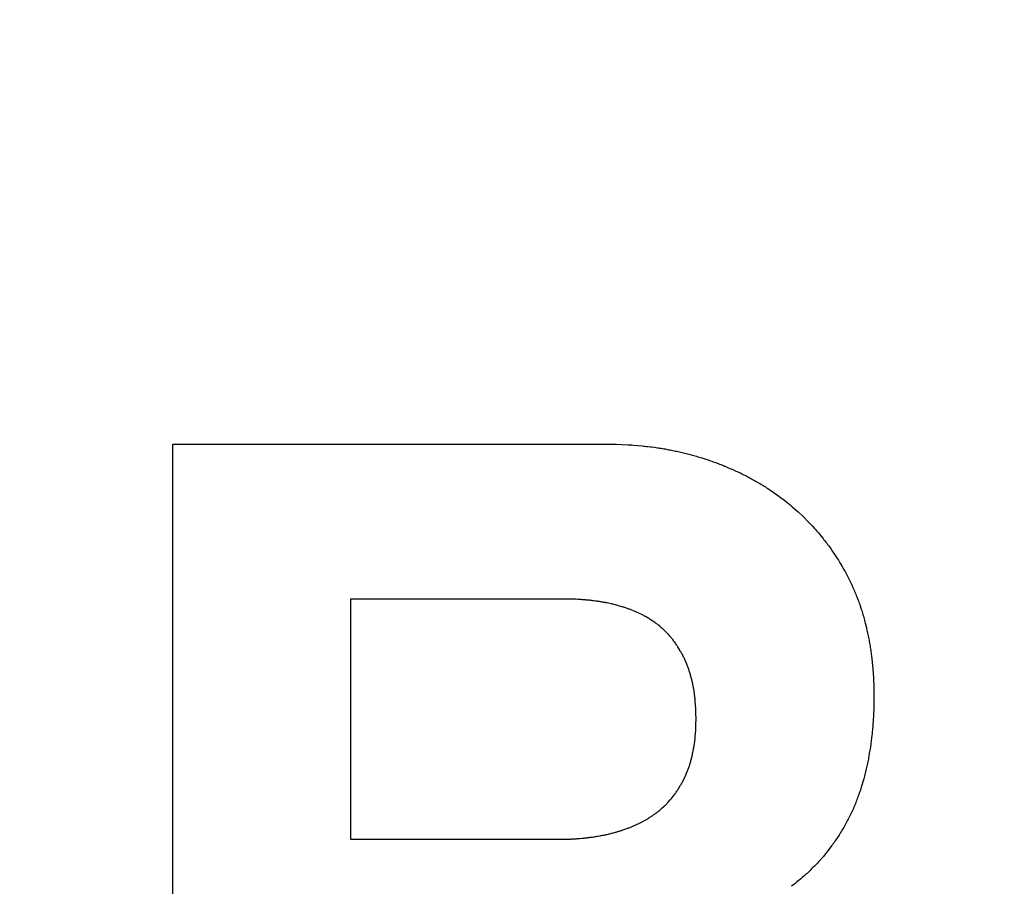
# Model space of a CAD drawing. Header units: inches. Extents: x 749 to 1245, y 24 to 374.
# Tile 65 of 145: x 893.03 to 894.72, y 273.33 to 274.82. Entities that reach past the tile are written whole.
import ezdxf

# ---------------------------------------------------------------- set-up
doc = ezdxf.new("R2010")
doc.units = ezdxf.units.IN
doc.header["$LTSCALE"] = 5
doc.header["$MEASUREMENT"] = 0
doc.header["$PDMODE"] = 3
doc.header["$PDSIZE"] = 0.3125
doc.layers.get('Defpoints').update_dxf_attribs({"linetype": 'CONTINUOUS'})
doc.layers.add('AM_0', color=7, linetype='CONTINUOUS', lineweight=30)
doc.layers.add('AM_5_Dimension', color=6, linetype='CONTINUOUS', lineweight=15)
doc.styles.add('AR', font='arialbd.ttf')
doc.styles.add('WHGTXT', font='simplex', dxfattribs={"bigfont": 'whgtxt'})
doc.dimstyles.new("B's_st.$0", dxfattribs={"dimtxt": 2.5, "dimasz": 2.5, "dimexe": 1, "dimexo": 0.5, "dimgap": 0.9, "dimtad": 1, "dimzin": 9, "dimdsep": 46, "dimtxsty": 'WHGTXT', "dimcen": 0, "dimclrd": 256, "dimclre": 256, "dimclrt": 256, "dimadec": 1, "dimazin": 2, "dimtp": 0.01, "dimtm": 0.01, "dimtfac": 1, "dimtmove": 0, "dimatfit": 3, "dimfxl": 1, "dimtolj": 1, "dimarcsym": 0})

# ---------------------------------------------------------------- blocks, each defined once
blk = doc.blocks.new('*D8')
at = {"layer": 'AM_5_Dimension', "linetype": 'ByBlock', "lineweight": -2, "transparency": 16777216}
for p, q in [((839.8862, 264.9786), (839.8862, 306.7795)), ((911.8862, 264.9786), (911.8862, 306.7795)), ((843.8862, 306.3795), (907.8862, 306.3795))]:
    blk.add_line(p, q, dxfattribs=at)
at = {"layer": 'AM_5_Dimension', "transparency": 16777216}
for points in [[(843.8862, 307.0462), (843.8862, 305.7128), (839.8862, 306.3795)], [(907.8862, 307.0462), (907.8862, 305.7128), (911.8862, 306.3795)]]:
    blk.add_solid(points, dxfattribs=at)
at = {"layer": 'Defpoints', "color": 0, "transparency": 16777216}
for p in [(911.8862, 306.3795), (839.8862, 264.7786), (911.8862, 264.7786)]:
    blk.add_point(p, dxfattribs=at)
at = {"layer": 'AM_5_Dimension', "transparency": 16777216, "insert": (875.8862, 309.7511), "char_height": 4, "attachment_point": 5, "style": 'AR'}
blk.add_mtext("\\A1;72 [2.83'']", dxfattribs=at)

msp = doc.modelspace()

# ---------------------------------------------------------------- linework, layer by layer
at = {"layer": 'AM_0', "color": 253, "linetype": 'Continuous', "true_color": 0xadadad}
for p, q in [((893.2911, 272.5379), (893.2911, 274.0882)), ((893.2911, 274.0882), (894.0359, 274.0882)), ((894.0359, 274.0882), (894.0381, 274.0881)), ((894.0381, 274.0881), (894.0427, 274.0881)), ((894.0427, 274.0881), (894.0449, 274.088)), ((894.0449, 274.088), (894.0472, 274.088)), ((894.0472, 274.088), (894.0495, 274.0879)), ((894.0495, 274.0879), (894.0518, 274.0879)), ((894.0518, 274.0879), (894.0722, 274.087)), ((894.0722, 274.087), (894.0745, 274.0868)), ((894.0745, 274.0868), (894.0767, 274.0867)), ((894.0767, 274.0867), (894.079, 274.0865)), ((894.079, 274.0865), (894.0813, 274.0864)), ((894.0813, 274.0864), (894.0972, 274.085)), ((894.0972, 274.085), (894.0994, 274.0847)), ((894.0994, 274.0847), (894.1017, 274.0845)), ((894.1017, 274.0845), (894.104, 274.0842)), ((894.104, 274.0842), (894.1062, 274.084)), ((894.1062, 274.084), (894.1108, 274.0834)), ((894.1108, 274.0834), (894.113, 274.0831)), ((894.113, 274.0831), (894.1176, 274.0825)), ((894.1176, 274.0825), (894.1198, 274.0822)), ((894.1198, 274.0822), (894.1221, 274.0819)), ((894.1221, 274.0819), (894.1244, 274.0815)), ((894.1244, 274.0815), (894.1266, 274.0812)), ((894.1266, 274.0812), (894.1289, 274.0808)), ((894.1289, 274.0808), (894.1311, 274.0804)), ((894.1311, 274.0804), (894.1334, 274.0801)), ((894.1334, 274.0801), (894.1357, 274.0797)), ((894.1357, 274.0797), (894.1379, 274.0793)), ((894.1379, 274.0793), (894.1402, 274.0789)), ((894.1402, 274.0789), (894.1425, 274.0784)), ((894.1425, 274.0784), (894.1447, 274.078)), ((894.1447, 274.078), (894.147, 274.0775)), ((894.147, 274.0775), (894.1492, 274.0771)), ((894.1492, 274.0771), (894.1538, 274.0761)), ((894.1538, 274.0761), (894.156, 274.0757)), ((894.156, 274.0757), (894.1583, 274.0752)), ((894.1583, 274.0752), (894.1605, 274.0747)), ((894.1605, 274.0747), (894.1628, 274.0741)), ((894.1628, 274.0741), (894.165, 274.0736)), ((894.165, 274.0736), (894.1673, 274.0731)), ((894.1673, 274.0731), (894.1695, 274.0725)), ((894.1695, 274.0725), (894.1718, 274.072)), ((894.1718, 274.072), (894.174, 274.0714)), ((894.174, 274.0714), (894.1763, 274.0708)), ((894.1763, 274.0708), (894.1807, 274.0696)), ((894.1807, 274.0696), (894.183, 274.069)), ((894.183, 274.069), (894.1852, 274.0684)), ((894.1852, 274.0684), (894.1874, 274.0677)), ((894.1874, 274.0677), (894.1897, 274.0671)), ((894.1897, 274.0671), (894.1919, 274.0664)), ((894.1919, 274.0664), (894.1941, 274.0658)), ((894.1941, 274.0658), (894.1963, 274.0651)), ((894.1963, 274.0651), (894.1986, 274.0644)), ((894.1986, 274.0644), (894.2074, 274.0616)), ((894.2074, 274.0616), (894.2096, 274.0608)), ((894.2096, 274.0608), (894.2118, 274.0601)), ((894.2118, 274.0601), (894.2162, 274.0585)), ((894.2162, 274.0585), (894.2184, 274.0578)), ((894.2184, 274.0578), (894.2228, 274.0562)), ((894.2228, 274.0562), (894.2249, 274.0554)), ((894.2249, 274.0554), (894.2271, 274.0545)), ((894.2271, 274.0545), (894.2293, 274.0537)), ((894.2293, 274.0537), (894.2314, 274.0529)), ((894.2314, 274.0529), (894.2358, 274.0511)), ((894.2358, 274.0511), (894.2379, 274.0503)), ((894.2379, 274.0503), (894.2401, 274.0494)), ((894.2401, 274.0494), (894.2443, 274.0476)), ((894.2443, 274.0476), (894.2465, 274.0467)), ((894.2465, 274.0467), (894.2486, 274.0458)), ((894.2486, 274.0458), (894.2507, 274.0448)), ((894.2507, 274.0448), (894.2529, 274.0439)), ((894.2529, 274.0439), (894.2571, 274.0419)), ((894.2571, 274.0419), (894.2592, 274.041)), ((894.2592, 274.041), (894.2655, 274.038)), ((894.2655, 274.038), (894.2675, 274.037)), ((894.2675, 274.037), (894.2696, 274.0359)), ((894.2696, 274.0359), (894.2738, 274.0339)), ((894.2738, 274.0339), (894.2758, 274.0328)), ((894.2758, 274.0328), (894.2779, 274.0317)), ((894.2779, 274.0317), (894.2799, 274.0306)), ((894.2799, 274.0306), (894.282, 274.0296)), ((894.282, 274.0296), (894.284, 274.0285)), ((894.284, 274.0285), (894.286, 274.0273)), ((894.286, 274.0273), (894.288, 274.0262)), ((894.288, 274.0262), (894.2901, 274.0251)), ((894.2901, 274.0251), (894.2921, 274.024)), ((894.2921, 274.024), (894.2961, 274.0216)), ((894.2961, 274.0216), (894.2981, 274.0205)), ((894.2981, 274.0205), (894.3, 274.0193)), ((894.3, 274.0193), (894.304, 274.0169)), ((894.304, 274.0169), (894.3059, 274.0157)), ((894.3059, 274.0157), (894.3079, 274.0145)), ((894.3079, 274.0145), (894.3098, 274.0132)), ((894.3098, 274.0132), (894.3118, 274.012)), ((894.3118, 274.012), (894.3137, 274.0107)), ((894.3137, 274.0107), (894.3156, 274.0095)), ((894.3156, 274.0095), (894.3289, 274.0004)), ((894.3289, 274.0004), (894.3307, 273.999)), ((894.3307, 273.999), (894.3326, 273.9977)), ((894.3326, 273.9977), (894.3362, 273.9949)), ((894.3362, 273.9949), (894.3381, 273.9935)), ((894.3381, 273.9935), (894.3453, 273.9879)), ((894.3453, 273.9879), (894.347, 273.9865)), ((894.347, 273.9865), (894.3488, 273.985)), ((894.3488, 273.985), (894.3506, 273.9836)), ((894.3506, 273.9836), (894.3523, 273.9821)), ((894.3523, 273.9821), (894.3541, 273.9806)), ((894.3541, 273.9806), (894.3643, 273.9716)), ((894.3643, 273.9716), (894.3714, 273.9649)), ((894.3714, 273.9649), (894.3732, 273.9631)), ((894.3732, 273.9631), (894.375, 273.9614)), ((894.375, 273.9614), (894.3803, 273.9561)), ((894.3803, 273.9561), (894.382, 273.9543)), ((894.382, 273.9543), (894.3838, 273.9525)), ((894.3838, 273.9525), (894.3855, 273.9506)), ((894.3855, 273.9506), (894.3889, 273.947)), ((894.3889, 273.947), (894.3923, 273.9432)), ((894.3923, 273.9432), (894.394, 273.9414)), ((894.394, 273.9414), (894.3956, 273.9395)), ((894.3956, 273.9395), (894.3973, 273.9376)), ((894.3973, 273.9376), (894.3989, 273.9357)), ((894.3989, 273.9357), (894.4005, 273.9337)), ((894.4005, 273.9337), (894.4037, 273.9299)), ((894.4037, 273.9299), (894.4069, 273.9259)), ((894.4069, 273.9259), (894.4084, 273.924)), ((894.4084, 273.924), (894.41, 273.922)), ((894.41, 273.922), (894.4115, 273.92)), ((894.4115, 273.92), (894.4131, 273.918)), ((894.4131, 273.918), (894.4146, 273.916)), ((894.4146, 273.916), (894.4161, 273.9139)), ((894.4161, 273.9139), (894.4176, 273.9119)), ((894.4176, 273.9119), (894.419, 273.9099)), ((894.419, 273.9099), (894.4205, 273.9078)), ((894.4205, 273.9078), (894.422, 273.9058)), ((894.422, 273.9058), (894.4304, 273.8932)), ((894.4304, 273.8932), (894.4317, 273.8911)), ((894.4317, 273.8911), (894.4331, 273.8889)), ((894.4331, 273.8889), (894.4344, 273.8868)), ((894.4344, 273.8868), (894.4357, 273.8846)), ((894.4357, 273.8846), (894.437, 273.8825)), ((894.437, 273.8825), (894.4396, 273.8781)), ((894.4396, 273.8781), (894.4408, 273.8759)), ((894.4408, 273.8759), (894.4421, 273.8738)), ((894.4421, 273.8738), (894.4445, 273.8694)), ((894.4445, 273.8694), (894.4457, 273.8671)), ((894.4457, 273.8671), (894.4481, 273.8627)), ((894.4481, 273.8627), (894.4492, 273.8605)), ((894.4492, 273.8605), (894.4504, 273.8582)), ((894.4504, 273.8582), (894.4515, 273.856)), ((894.4515, 273.856), (894.4537, 273.8514)), ((894.4537, 273.8514), (894.4548, 273.8492)), ((894.4548, 273.8492), (894.4559, 273.8469)), ((894.4559, 273.8469), (894.4579, 273.8423)), ((894.4579, 273.8423), (894.459, 273.84)), ((894.459, 273.84), (894.46, 273.8377)), ((894.46, 273.8377), (894.4609, 273.8354)), ((894.4609, 273.8354), (894.4629, 273.8308)), ((894.4629, 273.8308), (894.4638, 273.8285)), ((893.5959, 273.8222), (893.5959, 273.4102)), ((893.9706, 273.8222), (893.5959, 273.8222)), ((893.972, 273.8221), (893.9706, 273.8222)), ((893.9748, 273.8221), (893.972, 273.8221)), ((893.9762, 273.822), (893.9748, 273.8221)), ((893.979, 273.822), (893.9762, 273.822)), ((893.9804, 273.8219), (893.979, 273.822)), ((893.9819, 273.8218), (893.9804, 273.8219)), ((893.9833, 273.8218), (893.9819, 273.8218)), ((893.9861, 273.8216), (893.9833, 273.8218)), ((893.9876, 273.8216), (893.9861, 273.8216)), ((893.9918, 273.8213), (893.9876, 273.8216)), ((893.9933, 273.8212), (893.9918, 273.8213)), ((893.9961, 273.821), (893.9933, 273.8212)), ((893.9976, 273.8209), (893.9961, 273.821)), ((893.999, 273.8207), (893.9976, 273.8209)), ((894.0004, 273.8206), (893.999, 273.8207)), ((894.0019, 273.8205), (894.0004, 273.8206)), ((894.0033, 273.8203), (894.0019, 273.8205)), ((894.0048, 273.8202), (894.0033, 273.8203)), ((894.0062, 273.8201), (894.0048, 273.8202)), ((894.0076, 273.8199), (894.0062, 273.8201)), ((894.0091, 273.8197), (894.0076, 273.8199)), ((894.0105, 273.8196), (894.0091, 273.8197)), ((894.0119, 273.8194), (894.0105, 273.8196)), ((894.0134, 273.8192), (894.0119, 273.8194)), ((894.0162, 273.8188), (894.0134, 273.8192)), ((894.0177, 273.8186), (894.0162, 273.8188)), ((894.0191, 273.8184), (894.0177, 273.8186)), ((894.0206, 273.8182), (894.0191, 273.8184)), ((894.0234, 273.8178), (894.0206, 273.8182)), ((894.0249, 273.8176), (894.0234, 273.8178)), ((894.0263, 273.8173), (894.0249, 273.8176)), ((894.0277, 273.8171), (894.0263, 273.8173)), ((894.0291, 273.8168), (894.0277, 273.8171)), ((894.0306, 273.8166), (894.0291, 273.8168)), ((894.032, 273.8163), (894.0306, 273.8166)), ((894.0334, 273.8161), (894.032, 273.8163)), ((894.0348, 273.8158), (894.0334, 273.8161)), ((894.0363, 273.8155), (894.0348, 273.8158)), ((894.0433, 273.814), (894.0363, 273.8155)), ((894.0448, 273.8137), (894.0433, 273.814)), ((894.0462, 273.8133), (894.0448, 273.8137)), ((894.049, 273.8127), (894.0462, 273.8133)), ((894.0518, 273.8119), (894.049, 273.8127)), ((894.0532, 273.8116), (894.0518, 273.8119)), ((894.4638, 273.8285), (894.4647, 273.8261)), ((894.4647, 273.8261), (894.4665, 273.8215)), ((894.4665, 273.8215), (894.4674, 273.8191)), ((894.4674, 273.8191), (894.4682, 273.8168)), ((894.4682, 273.8168), (894.4691, 273.8144)), ((894.4691, 273.8144), (894.4699, 273.8121)), ((894.4699, 273.8121), (894.4723, 273.8049)), ((894.0546, 273.8112), (894.0532, 273.8116)), ((894.0559, 273.8108), (894.0546, 273.8112)), ((894.0615, 273.8092), (894.0559, 273.8108)), ((894.0628, 273.8088), (894.0615, 273.8092)), ((894.0642, 273.8084), (894.0628, 273.8088)), ((894.0656, 273.8079), (894.0642, 273.8084)), ((894.0669, 273.8075), (894.0656, 273.8079)), ((894.0683, 273.807), (894.0669, 273.8075)), ((894.0696, 273.8066), (894.0683, 273.807)), ((894.071, 273.8061), (894.0696, 273.8066)), ((894.0723, 273.8056), (894.071, 273.8061)), ((894.0737, 273.8052), (894.0723, 273.8056)), ((894.075, 273.8047), (894.0737, 273.8052)), ((894.0764, 273.8042), (894.075, 273.8047)), ((894.0777, 273.8037), (894.0764, 273.8042)), ((894.079, 273.8031), (894.0777, 273.8037)), ((894.0816, 273.8021), (894.079, 273.8031)), ((894.0829, 273.8015), (894.0816, 273.8021)), ((894.0843, 273.801), (894.0829, 273.8015)), ((894.0856, 273.8004), (894.0843, 273.801)), ((894.0868, 273.7999), (894.0856, 273.8004)), ((894.092, 273.7975), (894.0868, 273.7999)), ((894.0932, 273.7969), (894.092, 273.7975)), ((894.0958, 273.7957), (894.0932, 273.7969)), ((894.097, 273.795), (894.0958, 273.7957)), ((894.0983, 273.7944), (894.097, 273.795)), ((894.4723, 273.8049), (894.4731, 273.8026)), ((894.4731, 273.8026), (894.4745, 273.7978)), ((894.4745, 273.7978), (894.4753, 273.7954)), ((894.4753, 273.7954), (894.476, 273.793)), ((894.0995, 273.7937), (894.0983, 273.7944)), ((894.1007, 273.7931), (894.0995, 273.7937)), ((894.102, 273.7924), (894.1007, 273.7931)), ((894.108, 273.7889), (894.102, 273.7924)), ((894.1092, 273.7881), (894.108, 273.7889)), ((894.1104, 273.7874), (894.1092, 273.7881)), ((894.1115, 273.7867), (894.1104, 273.7874)), ((894.1139, 273.7851), (894.1115, 273.7867)), ((894.115, 273.7844), (894.1139, 273.7851)), ((894.1162, 273.7836), (894.115, 273.7844)), ((894.1184, 273.782), (894.1162, 273.7836)), ((894.1195, 273.7811), (894.1184, 273.782)), ((894.1207, 273.7803), (894.1195, 273.7811)), ((894.1218, 273.7795), (894.1207, 273.7803)), ((894.1229, 273.7786), (894.1218, 273.7795)), ((894.124, 273.7778), (894.1229, 273.7786)), ((894.476, 273.793), (894.4766, 273.7906)), ((894.4766, 273.7906), (894.478, 273.7858)), ((894.478, 273.7858), (894.4786, 273.7834)), ((894.4786, 273.7834), (894.4793, 273.7809)), ((894.4793, 273.7809), (894.4811, 273.7737)), ((894.125, 273.7769), (894.124, 273.7778)), ((894.1272, 273.7751), (894.125, 273.7769)), ((894.1282, 273.7742), (894.1272, 273.7751)), ((894.1293, 273.7733), (894.1282, 273.7742)), ((894.1303, 273.7724), (894.1293, 273.7733)), ((894.1314, 273.7715), (894.1303, 273.7724)), ((894.1324, 273.7705), (894.1314, 273.7715)), ((894.1346, 273.7685), (894.1324, 273.7705)), ((894.1357, 273.7674), (894.1346, 273.7685)), ((894.1368, 273.7664), (894.1357, 273.7674)), ((894.1378, 273.7653), (894.1368, 273.7664)), ((894.1389, 273.7642), (894.1378, 273.7653)), ((894.1399, 273.7631), (894.1389, 273.7642)), ((894.141, 273.762), (894.1399, 273.7631)), ((894.142, 273.7608), (894.141, 273.762)), ((894.4811, 273.7737), (894.4816, 273.7712)), ((894.4816, 273.7712), (894.4822, 273.7688)), ((894.4822, 273.7688), (894.4827, 273.7664)), ((894.4827, 273.7664), (894.4833, 273.7639)), ((894.4833, 273.7639), (894.4838, 273.7615)), ((894.4838, 273.7615), (894.4843, 273.759)), ((894.144, 273.7586), (894.142, 273.7608)), ((894.146, 273.7562), (894.144, 273.7586)), ((894.147, 273.7551), (894.146, 273.7562)), ((894.1479, 273.7539), (894.147, 273.7551)), ((894.1489, 273.7527), (894.1479, 273.7539)), ((894.1507, 273.7503), (894.1489, 273.7527)), ((894.1517, 273.749), (894.1507, 273.7503)), ((894.1535, 273.7466), (894.1517, 273.749)), ((894.1543, 273.7453), (894.1535, 273.7466)), ((894.1552, 273.744), (894.1543, 273.7453)), ((894.4843, 273.759), (894.4848, 273.7566)), ((894.4848, 273.7566), (894.4852, 273.7541)), ((894.4852, 273.7541), (894.4857, 273.7517)), ((894.4857, 273.7517), (894.4862, 273.7492)), ((894.4862, 273.7492), (894.4866, 273.7468)), ((894.4866, 273.7468), (894.4874, 273.7418)), ((894.1561, 273.7428), (894.1552, 273.744)), ((894.1569, 273.7415), (894.1561, 273.7428)), ((894.1578, 273.7402), (894.1569, 273.7415)), ((894.1618, 273.7337), (894.1578, 273.7402)), ((894.1625, 273.7323), (894.1618, 273.7337)), ((894.1633, 273.731), (894.1625, 273.7323)), ((894.164, 273.7297), (894.1633, 273.731)), ((894.1648, 273.7283), (894.164, 273.7297)), ((894.1655, 273.7269), (894.1648, 273.7283)), ((894.4874, 273.7418), (894.4878, 273.7394)), ((894.4878, 273.7394), (894.4886, 273.7344)), ((894.4886, 273.7344), (894.4889, 273.732)), ((894.4889, 273.732), (894.4893, 273.7295)), ((894.4893, 273.7295), (894.4896, 273.727)), ((894.1662, 273.7256), (894.1655, 273.7269)), ((894.1676, 273.7228), (894.1662, 273.7256)), ((894.1683, 273.7215), (894.1676, 273.7228)), ((894.1689, 273.7201), (894.1683, 273.7215)), ((894.1696, 273.7187), (894.1689, 273.7201)), ((894.1732, 273.7103), (894.1696, 273.7187)), ((894.4896, 273.727), (894.4899, 273.7246)), ((894.4899, 273.7246), (894.4911, 273.7146)), ((894.4911, 273.7146), (894.4913, 273.7121)), ((894.4913, 273.7121), (894.4916, 273.7097)), ((894.1738, 273.7088), (894.1732, 273.7103)), ((894.1743, 273.7074), (894.1738, 273.7088)), ((894.1749, 273.706), (894.1743, 273.7074)), ((894.1754, 273.7046), (894.1749, 273.706)), ((894.1759, 273.7031), (894.1754, 273.7046)), ((894.1764, 273.7017), (894.1759, 273.7031)), ((894.1769, 273.7002), (894.1764, 273.7017)), ((894.1774, 273.6988), (894.1769, 273.7002)), ((894.1779, 273.6973), (894.1774, 273.6988)), ((894.1783, 273.6959), (894.1779, 273.6973)), ((894.1788, 273.6944), (894.1783, 273.6959)), ((894.1792, 273.693), (894.1788, 273.6944)), ((894.4916, 273.7097), (894.4928, 273.6947)), ((894.4928, 273.6947), (894.4929, 273.6922)), ((894.1796, 273.6915), (894.1792, 273.693)), ((894.18, 273.6901), (894.1796, 273.6915)), ((894.1808, 273.6871), (894.18, 273.6901)), ((894.1812, 273.6857), (894.1808, 273.6871)), ((894.1816, 273.6842), (894.1812, 273.6857)), ((894.1819, 273.6827), (894.1816, 273.6842)), ((894.1823, 273.6812), (894.1819, 273.6827)), ((894.1826, 273.6798), (894.1823, 273.6812)), ((894.1829, 273.6783), (894.1826, 273.6798)), ((894.1833, 273.6768), (894.1829, 273.6783)), ((894.1842, 273.6723), (894.1833, 273.6768)), ((894.4929, 273.6922), (894.4931, 273.6897)), ((894.4931, 273.6897), (894.4932, 273.6872)), ((894.4932, 273.6872), (894.4934, 273.6847)), ((894.4934, 273.6847), (894.4939, 273.6723)), ((894.1844, 273.6708), (894.1842, 273.6723)), ((894.185, 273.6678), (894.1844, 273.6708)), ((894.1852, 273.6663), (894.185, 273.6678)), ((894.1855, 273.6648), (894.1852, 273.6663)), ((894.1869, 273.6543), (894.1855, 273.6648)), ((894.4939, 273.6723), (894.4939, 273.6698)), ((894.4939, 273.6698), (894.494, 273.6673)), ((894.494, 273.6673), (894.494, 273.6648)), ((894.494, 273.6648), (894.4941, 273.6623)), ((894.4941, 273.6623), (894.4941, 273.6473)), ((894.1871, 273.6527), (894.1869, 273.6543)), ((894.1872, 273.6512), (894.1871, 273.6527)), ((894.1874, 273.6497), (894.1872, 273.6512)), ((894.1875, 273.6482), (894.1874, 273.6497)), ((894.1877, 273.6467), (894.1875, 273.6482)), ((894.1885, 273.6345), (894.1877, 273.6467)), ((894.4941, 273.6473), (894.494, 273.6448)), ((894.494, 273.6448), (894.494, 273.6398)), ((894.1885, 273.6329), (894.1885, 273.6345)), ((894.1887, 273.6299), (894.1885, 273.6329)), ((894.1887, 273.6284), (894.1887, 273.6299)), ((894.1888, 273.6268), (894.1887, 273.6284)), ((894.1888, 273.6222), (894.1888, 273.6268)), ((894.494, 273.6398), (894.4932, 273.6198)), ((894.1889, 273.6207), (894.1888, 273.6222)), ((894.1888, 273.6115), (894.1889, 273.613)), ((894.1888, 273.6084), (894.1888, 273.6115)), ((894.1889, 273.613), (894.1889, 273.6207)), ((894.4929, 273.6148), (894.4915, 273.5974)), ((894.493, 273.6173), (894.4929, 273.6148)), ((894.4932, 273.6198), (894.493, 273.6173)), ((894.1879, 273.5901), (894.1885, 273.5993)), ((894.1885, 273.6008), (894.1886, 273.6023)), ((894.1885, 273.5993), (894.1885, 273.6008)), ((894.1886, 273.6038), (894.1887, 273.6054)), ((894.1886, 273.6023), (894.1886, 273.6038)), ((894.1887, 273.6069), (894.1888, 273.6084)), ((894.1887, 273.6054), (894.1887, 273.6069)), ((894.491, 273.5924), (894.4904, 273.5874)), ((894.4912, 273.5949), (894.491, 273.5924)), ((894.4915, 273.5974), (894.4912, 273.5949)), ((894.1856, 273.5704), (894.1866, 273.5779)), ((894.1866, 273.5779), (894.1868, 273.5795)), ((894.1868, 273.5795), (894.1872, 273.5825)), ((894.1872, 273.5825), (894.1873, 273.584)), ((894.1873, 273.584), (894.1875, 273.5855)), ((894.1875, 273.5855), (894.1877, 273.5886)), ((894.1877, 273.5886), (894.1879, 273.5901)), ((894.4892, 273.5775), (894.4889, 273.575)), ((894.4896, 273.58), (894.4892, 273.5775)), ((894.4899, 273.5825), (894.4896, 273.58)), ((894.4902, 273.5849), (894.4899, 273.5825)), ((894.4904, 273.5874), (894.4902, 273.5849)), ((894.1831, 273.5569), (894.1846, 273.5644)), ((894.1846, 273.5644), (894.1848, 273.5659)), ((894.1848, 273.5659), (894.1851, 273.5674)), ((894.1851, 273.5674), (894.1853, 273.5689)), ((894.1853, 273.5689), (894.1856, 273.5704)), ((894.4867, 273.5602), (894.4862, 273.5578)), ((894.4871, 273.5627), (894.4867, 273.5602)), ((894.4874, 273.5651), (894.4871, 273.5627)), ((894.4886, 273.5726), (894.4874, 273.5651)), ((894.4889, 273.575), (894.4886, 273.5726)), ((894.1789, 273.5408), (894.1793, 273.5422)), ((894.1793, 273.5422), (894.1798, 273.5437)), ((894.1798, 273.5437), (894.1802, 273.5451)), ((894.1802, 273.5451), (894.181, 273.5481)), ((894.181, 273.5481), (894.1813, 273.5496)), ((894.1813, 273.5496), (894.1817, 273.551)), ((894.1817, 273.551), (894.1821, 273.5525)), ((894.1821, 273.5525), (894.1824, 273.554)), ((894.1824, 273.554), (894.1828, 273.5555)), ((894.1828, 273.5555), (894.1831, 273.5569)), ((894.4835, 273.543), (894.483, 273.5406)), ((894.484, 273.5455), (894.4835, 273.543)), ((894.4845, 273.5479), (894.484, 273.5455)), ((894.4849, 273.5504), (894.4845, 273.5479)), ((894.4854, 273.5528), (894.4849, 273.5504)), ((894.4862, 273.5578), (894.4854, 273.5528)), ((894.1727, 273.5236), (894.1739, 273.5264)), ((894.1739, 273.5264), (894.1744, 273.5278)), ((894.1744, 273.5278), (894.175, 273.5292)), ((894.175, 273.5292), (894.1755, 273.5307)), ((894.1755, 273.5307), (894.1765, 273.5335)), ((894.1765, 273.5335), (894.177, 273.535)), ((894.177, 273.535), (894.1775, 273.5364)), ((894.1775, 273.5364), (894.178, 273.5379)), ((894.178, 273.5379), (894.1785, 273.5393)), ((894.1785, 273.5393), (894.1789, 273.5408)), ((894.4797, 273.526), (894.4791, 273.5235)), ((894.4809, 273.5308), (894.4797, 273.526)), ((894.4814, 273.5333), (894.4809, 273.5308)), ((894.482, 273.5357), (894.4814, 273.5333)), ((894.4825, 273.5381), (894.482, 273.5357)), ((894.483, 273.5406), (894.4825, 273.5381)), ((894.1648, 273.507), (894.1655, 273.5083)), ((894.1655, 273.5083), (894.1662, 273.5097)), ((894.1662, 273.5097), (894.1669, 273.511)), ((894.1669, 273.511), (894.169, 273.5152)), ((894.169, 273.5152), (894.1696, 273.5166)), ((894.1696, 273.5166), (894.1703, 273.5179)), ((894.1703, 273.5179), (894.1721, 273.5221)), ((894.1721, 273.5221), (894.1727, 273.5236)), ((894.4766, 273.5139), (894.4724, 273.4995)), ((894.4772, 273.5163), (894.4766, 273.5139)), ((894.4779, 273.5187), (894.4772, 273.5163)), ((894.4791, 273.5235), (894.4779, 273.5187)), ((894.1542, 273.49), (894.1551, 273.4913)), ((894.1551, 273.4913), (894.156, 273.4925)), ((894.156, 273.4925), (894.1568, 273.4938)), ((894.1568, 273.4938), (894.1577, 273.4951)), ((894.1577, 273.4951), (894.1625, 273.5029)), ((894.1625, 273.5029), (894.1633, 273.5043)), ((894.1633, 273.5043), (894.164, 273.5056)), ((894.164, 273.5056), (894.1648, 273.507)), ((894.47, 273.4924), (894.4684, 273.4876)), ((894.4708, 273.4947), (894.47, 273.4924)), ((894.4724, 273.4995), (894.4708, 273.4947)), ((894.1407, 273.4734), (894.1448, 273.4779)), ((894.1448, 273.4779), (894.1458, 273.4791)), ((894.1458, 273.4791), (894.1467, 273.4803)), ((894.1467, 273.4803), (894.1487, 273.4827)), ((894.1487, 273.4827), (894.1496, 273.4839)), ((894.1496, 273.4839), (894.1506, 273.4851)), ((894.1506, 273.4851), (894.1524, 273.4875)), ((894.1524, 273.4875), (894.1533, 273.4888)), ((894.1533, 273.4888), (894.1542, 273.49)), ((894.4641, 273.4759), (894.4631, 273.4736)), ((894.465, 273.4782), (894.4641, 273.4759)), ((894.4659, 273.4806), (894.465, 273.4782)), ((894.4667, 273.4829), (894.4659, 273.4806)), ((894.4676, 273.4853), (894.4667, 273.4829)), ((894.4684, 273.4876), (894.4676, 273.4853)), ((894.1213, 273.456), (894.1231, 273.4574)), ((894.1231, 273.4574), (894.1241, 273.4581)), ((894.1241, 273.4581), (894.125, 273.4589)), ((894.125, 273.4589), (894.1268, 273.4603)), ((894.1268, 273.4603), (894.1286, 273.4619)), ((894.1286, 273.4619), (894.1297, 273.4629)), ((894.1297, 273.4629), (894.1309, 273.4639)), ((894.1309, 273.4639), (894.1342, 273.4669)), ((894.1342, 273.4669), (894.1353, 273.468)), ((894.1353, 273.468), (894.1364, 273.469)), ((894.1364, 273.469), (894.1386, 273.4712)), ((894.1386, 273.4712), (894.1396, 273.4723)), ((894.1396, 273.4723), (894.1407, 273.4734)), ((894.4562, 273.4574), (894.4551, 273.4551)), ((894.4572, 273.4597), (894.4562, 273.4574)), ((894.4583, 273.462), (894.4572, 273.4597)), ((894.4603, 273.4666), (894.4583, 273.462)), ((894.4612, 273.4689), (894.4603, 273.4666)), ((894.4622, 273.4712), (894.4612, 273.4689)), ((894.4631, 273.4736), (894.4622, 273.4712)), ((894.0965, 273.4402), (894.0975, 273.4407)), ((894.0975, 273.4407), (894.0985, 273.4413)), ((894.0985, 273.4413), (894.0996, 273.4419)), ((894.0996, 273.4419), (894.1006, 273.4424)), ((894.1006, 273.4424), (894.1016, 273.443)), ((894.1016, 273.443), (894.1027, 273.4436)), ((894.1027, 273.4436), (894.1077, 273.4466)), ((894.1077, 273.4466), (894.1087, 273.4473)), ((894.1087, 273.4473), (894.1107, 273.4485)), ((894.1107, 273.4485), (894.1117, 273.4492)), ((894.1117, 273.4492), (894.1127, 273.4498)), ((894.1127, 273.4498), (894.1137, 273.4505)), ((894.1137, 273.4505), (894.1146, 273.4511)), ((894.1146, 273.4511), (894.1166, 273.4525)), ((894.1166, 273.4525), (894.1175, 273.4532)), ((894.1175, 273.4532), (894.1185, 273.4538)), ((894.1185, 273.4538), (894.1194, 273.4545)), ((894.1194, 273.4545), (894.1204, 273.4552)), ((894.1204, 273.4552), (894.1213, 273.456)), ((894.4483, 273.4416), (894.4472, 273.4394)), ((894.4495, 273.4438), (894.4483, 273.4416)), ((894.4507, 273.4461), (894.4495, 273.4438)), ((894.4518, 273.4483), (894.4507, 273.4461)), ((894.454, 273.4529), (894.4518, 273.4483)), ((894.4551, 273.4551), (894.454, 273.4529)), ((894.0544, 273.4233), (894.0555, 273.4237)), ((894.0555, 273.4237), (894.0567, 273.424)), ((894.0567, 273.424), (894.0578, 273.4244)), ((894.0578, 273.4244), (894.059, 273.4247)), ((894.059, 273.4247), (894.0601, 273.4251)), ((894.0601, 273.4251), (894.0613, 273.4255)), ((894.0613, 273.4255), (894.0624, 273.4258)), ((894.0624, 273.4258), (894.0636, 273.4262)), ((894.0636, 273.4262), (894.0658, 273.427)), ((894.0658, 273.427), (894.067, 273.4274)), ((894.067, 273.4274), (894.0703, 273.4286)), ((894.0703, 273.4286), (894.0715, 273.429)), ((894.0715, 273.429), (894.0726, 273.4294)), ((894.0726, 273.4294), (894.0737, 273.4299)), ((894.0737, 273.4299), (894.0759, 273.4307)), ((894.0759, 273.4307), (894.077, 273.4312)), ((894.077, 273.4312), (894.0781, 273.4316)), ((894.0781, 273.4316), (894.0803, 273.4326)), ((894.0803, 273.4326), (894.0814, 273.433)), ((894.0814, 273.433), (894.0858, 273.435)), ((894.0858, 273.435), (894.0869, 273.4354)), ((894.0869, 273.4354), (894.088, 273.4359)), ((894.088, 273.4359), (894.089, 273.4365)), ((894.089, 273.4365), (894.0912, 273.4375)), ((894.0912, 273.4375), (894.0922, 273.438)), ((894.0922, 273.438), (894.0933, 273.4385)), ((894.0933, 273.4385), (894.0944, 273.4391)), ((894.0944, 273.4391), (894.0954, 273.4396)), ((894.0954, 273.4396), (894.0965, 273.4402)), ((894.4384, 273.424), (894.437, 273.4218)), ((894.4397, 273.4262), (894.4384, 273.424)), ((894.441, 273.4283), (894.4397, 273.4262)), ((894.4422, 273.4305), (894.441, 273.4283)), ((894.4435, 273.4327), (894.4422, 273.4305)), ((894.4447, 273.4349), (894.4435, 273.4327)), ((894.446, 273.4371), (894.4447, 273.4349)), ((894.4472, 273.4394), (894.446, 273.4371)), ((893.5959, 273.4102), (893.9582, 273.4102)), ((893.9582, 273.4102), (893.9594, 273.4103)), ((893.9594, 273.4103), (893.9641, 273.4103)), ((893.9641, 273.4103), (893.9652, 273.4104)), ((893.9652, 273.4104), (893.9676, 273.4104)), ((893.9676, 273.4104), (893.9688, 273.4105)), ((893.9688, 273.4105), (893.9699, 273.4105)), ((893.9699, 273.4105), (893.9711, 273.4106)), ((893.9711, 273.4106), (893.9723, 273.4106)), ((893.9723, 273.4106), (893.9734, 273.4107)), ((893.9734, 273.4107), (893.9746, 273.4107)), ((893.9746, 273.4107), (893.9758, 273.4108)), ((893.9758, 273.4108), (893.977, 273.4108)), ((893.977, 273.4108), (893.9781, 273.4109)), ((893.9781, 273.4109), (893.9793, 273.4109)), ((893.9793, 273.4109), (893.9805, 273.411)), ((893.9805, 273.411), (893.9816, 273.4111)), ((893.9816, 273.4111), (893.9828, 273.4112)), ((893.9828, 273.4112), (893.984, 273.4112)), ((893.984, 273.4112), (893.9851, 273.4113)), ((893.9851, 273.4113), (893.9887, 273.4116)), ((893.9887, 273.4116), (893.9898, 273.4117)), ((893.9898, 273.4117), (893.9934, 273.412)), ((893.9934, 273.412), (893.9945, 273.4121)), ((893.9945, 273.4121), (893.9969, 273.4123)), ((893.9969, 273.4123), (893.998, 273.4125)), ((893.998, 273.4125), (894.0016, 273.4128)), ((894.0016, 273.4128), (894.0028, 273.413)), ((894.0028, 273.413), (894.0039, 273.4131)), ((894.0039, 273.4131), (894.0051, 273.4133)), ((894.0051, 273.4133), (894.0063, 273.4134)), ((894.0063, 273.4134), (894.0075, 273.4136)), ((894.0075, 273.4136), (894.0086, 273.4137)), ((894.0086, 273.4137), (894.0098, 273.4139)), ((894.0098, 273.4139), (894.011, 273.414)), ((894.011, 273.414), (894.0134, 273.4144)), ((894.0134, 273.4144), (894.0145, 273.4146)), ((894.0145, 273.4146), (894.0157, 273.4148)), ((894.0157, 273.4148), (894.0169, 273.4149)), ((894.0169, 273.4149), (894.0193, 273.4153)), ((894.0193, 273.4153), (894.0204, 273.4155)), ((894.0204, 273.4155), (894.024, 273.4161)), ((894.024, 273.4161), (894.0252, 273.4164)), ((894.0252, 273.4164), (894.0263, 273.4166)), ((894.0263, 273.4166), (894.0287, 273.417)), ((894.0287, 273.417), (894.0299, 273.4173)), ((894.0299, 273.4173), (894.031, 273.4175)), ((894.031, 273.4175), (894.0322, 273.4178)), ((894.0322, 273.4178), (894.0334, 273.418)), ((894.0334, 273.418), (894.0346, 273.4183)), ((894.0346, 273.4183), (894.0357, 273.4185)), ((894.0357, 273.4185), (894.0381, 273.4191)), ((894.0381, 273.4191), (894.0393, 273.4193)), ((894.0393, 273.4193), (894.0404, 273.4196)), ((894.0404, 273.4196), (894.0428, 273.4202)), ((894.0428, 273.4202), (894.0439, 273.4205)), ((894.0439, 273.4205), (894.0463, 273.4211)), ((894.0463, 273.4211), (894.0474, 273.4214)), ((894.0474, 273.4214), (894.0498, 273.422)), ((894.0498, 273.422), (894.0509, 273.4223)), ((894.0509, 273.4223), (894.0521, 273.4227)), ((894.0521, 273.4227), (894.0532, 273.423)), ((894.0532, 273.423), (894.0544, 273.4233)), ((894.4273, 273.407), (894.4259, 273.4049)), ((894.4288, 273.4091), (894.4273, 273.407)), ((894.4344, 273.4175), (894.4288, 273.4091)), ((894.4357, 273.4197), (894.4344, 273.4175)), ((894.437, 273.4218), (894.4357, 273.4197)), ((894.4169, 273.3927), (894.4105, 273.3847)), ((894.4214, 273.3987), (894.4169, 273.3927)), ((894.4229, 273.4008), (894.4214, 273.3987)), ((894.4244, 273.4028), (894.4229, 273.4008)), ((894.4259, 273.4049), (894.4244, 273.4028)), ((894.4006, 273.3732), (894.3989, 273.3714)), ((894.4057, 273.3789), (894.4006, 273.3732)), ((894.4073, 273.3809), (894.4057, 273.3789)), ((894.4105, 273.3847), (894.4073, 273.3809)), ((894.3848, 273.3569), (894.3793, 273.3517)), ((894.3866, 273.3587), (894.3848, 273.3569)), ((894.3884, 273.3604), (894.3866, 273.3587)), ((894.392, 273.364), (894.3884, 273.3604)), ((894.3972, 273.3695), (894.392, 273.364)), ((894.3989, 273.3714), (894.3972, 273.3695)), ((894.366, 273.3402), (894.3641, 273.3387)), ((894.368, 273.3418), (894.366, 273.3402)), ((894.3699, 273.3434), (894.368, 273.3418)), ((894.3718, 273.3451), (894.3699, 273.3434)), ((894.3737, 273.3467), (894.3718, 273.3451)), ((894.3775, 273.3501), (894.3737, 273.3467)), ((894.3793, 273.3517), (894.3775, 273.3501)), ((894.3542, 273.331), (894.3522, 273.3296)), ((894.3582, 273.334), (894.3542, 273.331)), ((894.3602, 273.3356), (894.3582, 273.334)), ((894.3621, 273.3371), (894.3602, 273.3356)), ((894.3641, 273.3387), (894.3621, 273.3371))]:
    msp.add_line(p, q, dxfattribs=at)

# ---------------------------------------------------------------- dimensions: what is measured, and where the dimension line sits
at = {"layer": 'AM_5_Dimension'}
dim = msp.add_linear_dim(base=(911.8862, 306.3795), p1=(839.8862, 264.7786), p2=(911.8862, 264.7786), dimstyle="B's_st.$0", override={"dimscale": 0.4, "dimtxt": 10, "dimasz": 10, "dimgap": 2, "dimdec": 1, "dimtxsty": 'AR', "dimtdec": 1, "dimarcsym": 1}, dxfattribs=at)
dim.commit()
dim.dimension.update_dxf_attribs({"geometry": '*D8', "text_midpoint": (875.8862, 309.7511)})

doc.saveas('drawing.dxf')
